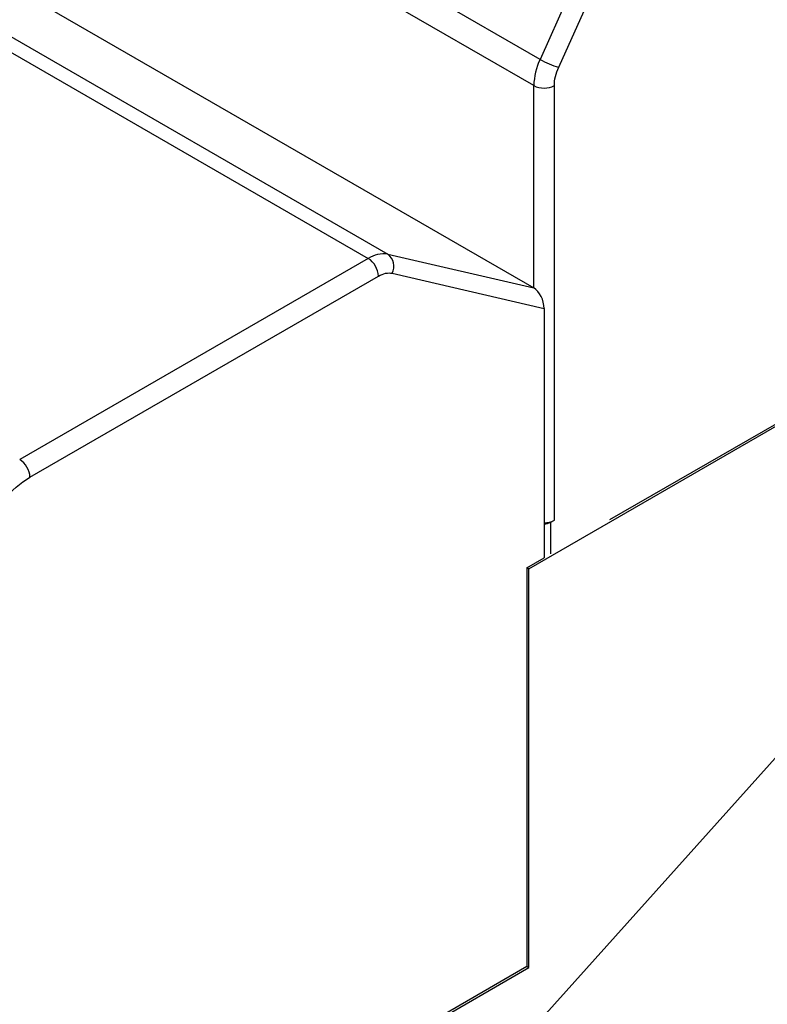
# Model space of a CAD drawing. Header units: millimetres. Extents: x 3 to 274, y 6 to 213.
# Tile 24 of 30: x 225 to 233, y 167 to 178. Entities that reach past the tile are written whole.
import ezdxf

# ---------------------------------------------------------------- set-up
doc = ezdxf.new("R2010")
doc.units = ezdxf.units.MM

msp = doc.modelspace()

# ---------------------------------------------------------------- linework, layer by layer
for p, q in [((230.359, 177.2489), (222.5809, 181.7391)), ((230.2951, 176.9778), (222.5169, 181.4681)), ((232.0224, 180.9522), (230.359, 177.2489)), ((230.552, 177.1676), (232.2153, 180.8709)), ((221.008, 179.7251), (228.7862, 175.2349)), ((220.8053, 179.6819), (228.5834, 175.1916)), ((222.5169, 179.3761), (230.2951, 174.8859)), ((227.4948, 164.1215), (240.1946, 178.2915)), ((230.2951, 174.8859), (230.2951, 176.9778)), ((230.5072, 172.4849), (230.5072, 176.9778)), ((230.2421, 171.9848), (237.8611, 176.3832)), ((237.8435, 176.3934), (231.0787, 172.4882)), ((228.5834, 175.1916), (224.9825, 173.1129)), ((228.7862, 175.2349), (230.2951, 174.8859)), ((225.0886, 172.9292), (228.6895, 175.0079)), ((228.8314, 175.0382), (230.4012, 174.6751)), ((230.4012, 174.6751), (230.4012, 172.0971)), ((230.4719, 172.4645), (230.5072, 172.4849)), ((230.4719, 172.1379), (230.4719, 172.4645)), ((230.2244, 171.995), (230.4012, 172.0971)), ((230.2244, 171.995), (230.2244, 167.8715)), ((230.2421, 171.9848), (230.2244, 171.995)), ((230.2421, 167.8613), (230.2421, 171.9848)), ((230.2244, 167.8715), (223.5026, 163.9911)), ((223.5203, 163.9809), (230.2421, 167.8613)), ((230.2244, 167.8715), (230.2421, 167.8613))]:
    msp.add_line(p, q)
for centre, radius, start, end in [((230.9716, 176.9613), 0.6767, 154.852, 178.60507), ((230.7807, 177.9797), 0.8438, 240.01763, 254.27293), ((230.4012, 177.1825), 0.2306, 242.60967, 297.39033), ((228.7404, 174.9527), 0.2858, 80.76827, 123.30142), ((228.4592, 174.9975), 0.2305, 2.60548, 57.39452), ((228.6947, 175.1103), 0.1546, 332.19862, 53.70263), ((224.8583, 172.9187), 0.2305, 2.60548, 57.39452), ((230.4055, 172.6759), 0.2164, 268.8559, 298.04024), ((230.404, 172.5919), 0.1443, 268.8559, 298.04024)]:
    msp.add_arc(centre, radius, start, end)
msp.add_ellipse((230.2951, 174.7364), major_axis=(-0.0594, 0.1582), ratio=0.5555901, start_param=4.1180284, end_param=5.6888247)
for points in [[(230.5072, 176.9778), (230.5072, 177.0365), (230.5228, 177.1027), (230.552, 177.1676)], [(228.6895, 175.0079), (228.7403, 175.0373), (228.7898, 175.0478), (228.8314, 175.0382)], [(224.5962, 172.349), (224.7087, 172.5994), (224.8925, 172.816), (225.0886, 172.9292)]]:
    msp.add_open_spline(points, degree=3)

doc.saveas('drawing.dxf')
